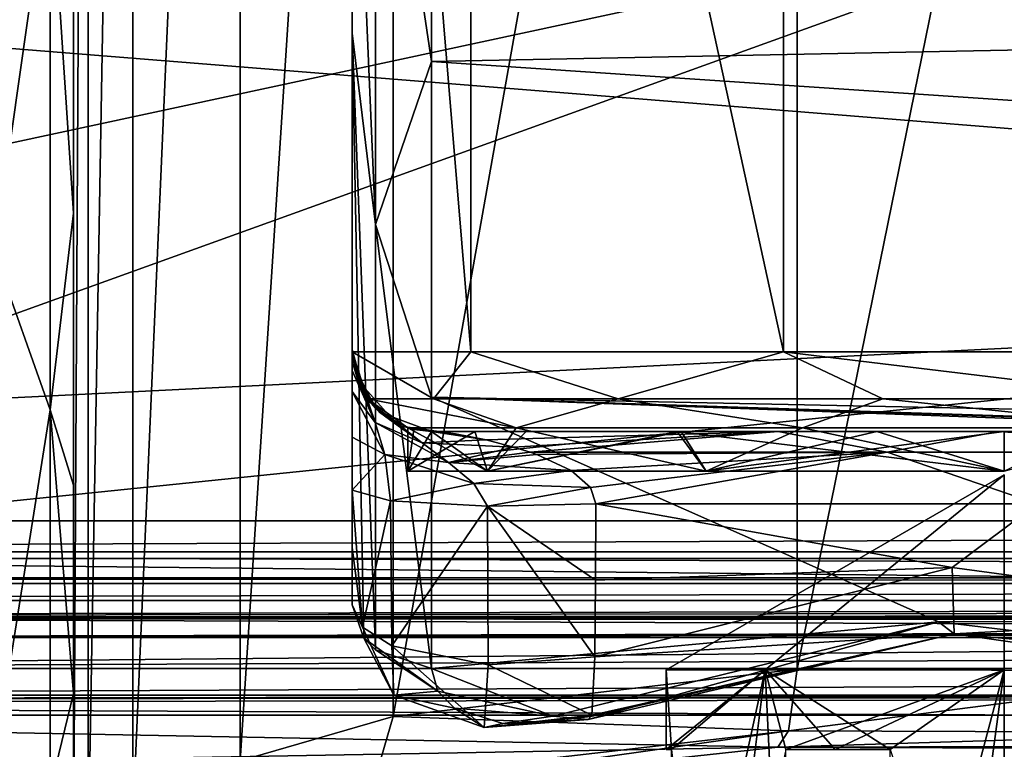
# Model space of a CAD drawing. Header units: millimetres. Extents: x -143 to 143, y -35 to 35.
# Tile 98 of 176: x -12 to 0, y -15 to -6. Entities that reach past the tile are written whole.
import ezdxf

# ---------------------------------------------------------------- set-up
doc = ezdxf.new("R2010")
doc.units = ezdxf.units.MM
doc.header["$LTSCALE"] = 65.185185
for name, color, linetype in [('121', 7, 'CONTINUOUS'), ('130', 7, 'CONTINUOUS'), ('132', 7, 'CONTINUOUS'), ('14', 7, 'CONTINUOUS'), ('15', 7, 'CONTINUOUS'), ('161', 7, 'CONTINUOUS'), ('162', 7, 'CONTINUOUS'), ('163', 7, 'CONTINUOUS'), ('189', 7, 'CONTINUOUS'), ('190', 7, 'CONTINUOUS'), ('191', 7, 'CONTINUOUS'), ('193', 7, 'CONTINUOUS'), ('25', 7, 'CONTINUOUS'), ('26', 7, 'CONTINUOUS'), ('27', 7, 'CONTINUOUS'), ('28', 7, 'CONTINUOUS'), ('283', 7, 'CONTINUOUS'), ('286', 7, 'CONTINUOUS'), ('332', 7, 'CONTINUOUS'), ('334', 7, 'CONTINUOUS'), ('4', 7, 'CONTINUOUS'), ('48', 7, 'CONTINUOUS'), ('49', 7, 'CONTINUOUS'), ('542', 7, 'CONTINUOUS'), ('543', 7, 'CONTINUOUS'), ('548', 7, 'CONTINUOUS'), ('55', 7, 'CONTINUOUS'), ('563', 7, 'CONTINUOUS'), ('656', 7, 'CONTINUOUS'), ('659', 7, 'CONTINUOUS'), ('660', 7, 'CONTINUOUS'), ('84', 7, 'CONTINUOUS'), ('96', 7, 'CONTINUOUS')]:
    doc.layers.add(name, color=color, linetype=linetype)

msp = doc.modelspace()

# ---------------------------------------------------------------- linework, layer by layer
at = {"layer": '121', "color": 7, "linetype": 'CONTINUOUS', "true_color": 0xe0f2ff}
for points in [[(46.857, -13.332, -17.052), (-22.965, -13.332, -17.052), (-22.965, -13.981, -16.813), (46.857, -13.332, -17.052)], [(46.857, -13.332, -17.052), (-22.965, -13.981, -16.813), (46.857, -13.678, -16.99), (46.857, -13.332, -17.052)], [(46.857, -13.678, -16.99), (-22.965, -13.981, -16.813), (46.857, -13.981, -16.813), (46.857, -13.678, -16.99)], [(-22.965, -13.981, -16.813), (-22.965, -14.319, -16.211), (46.857, -13.981, -16.813), (-22.965, -13.981, -16.813)], [(46.857, -13.981, -16.813), (-22.965, -14.319, -16.211), (11.946, -14.319, -16.211), (46.857, -13.981, -16.813)]]:
    msp.add_3dface(points, dxfattribs=at)
at = {"layer": '130', "color": 7, "linetype": 'CONTINUOUS', "true_color": 0xe0f2ff}
for points in [[(-7.684, -14.588, -8.823), (-2.604, -13.992, -11.407), (-2.712, -14.766, -11.755), (-7.684, -14.588, -8.823)], [(-2.604, -13.992, -11.407), (3.093, -14.019, -11.284), (-2.712, -14.766, -11.755), (-2.604, -13.992, -11.407)], [(3.093, -14.019, -11.284), (3.15, -14.789, -11.646), (-2.712, -14.766, -11.755), (3.093, -14.019, -11.284)], [(-9.607, -15.144, -6.678), (-7.684, -14.588, -8.823), (-7.911, -15.367, -9.109), (-9.607, -15.144, -6.678)], [(-7.684, -14.588, -8.823), (-2.712, -14.766, -11.755), (-7.911, -15.367, -9.109), (-7.684, -14.588, -8.823)], [(-7.911, -15.367, -9.109), (-2.712, -14.766, -11.755), (-8.374, -15.57, -9.769), (-7.911, -15.367, -9.109)], [(-8.374, -15.57, -9.769), (-2.712, -14.766, -11.755), (-2.846, -14.974, -12.571), (-8.374, -15.57, -9.769)], [(-2.712, -14.766, -11.755), (3.15, -14.789, -11.646), (-2.846, -14.974, -12.571), (-2.712, -14.766, -11.755)], [(3.15, -14.789, -11.646), (3.357, -14.999, -12.444), (-2.846, -14.974, -12.571), (3.15, -14.789, -11.646)]]:
    msp.add_3dface(points, dxfattribs=at)
at = {"layer": '132', "color": 7, "linetype": 'CONTINUOUS', "true_color": 0xe0f2ff}
for points in [[(-12.7, 0, 17.5), (-11.993, -3.829, 16.776), (-12.7, -8.75, 15.155), (-12.7, 0, 17.5)], [(-11.993, -3.829, 16.776), (-11.993, -10.728, 13.453), (-12.7, -8.75, 15.155), (-11.993, -3.829, 16.776)], [(-11.7, -4.274, 15.937), (-11.7, -8.257, 14.285), (-11.993, -3.829, 16.776), (-11.7, -4.274, 15.937)], [(-11.7, -8.257, 14.285), (-11.993, -10.728, 13.453), (-11.993, -3.829, 16.776), (-11.7, -8.257, 14.285)], [(-11.7, -8.257, 14.285), (-11.7, -11.676, 11.659), (-11.993, -10.728, 13.453), (-11.7, -8.257, 14.285)], [(-12.7, -8.75, 15.155), (-11.993, -10.728, 13.453), (-12.7, -15.155, 8.75), (-12.7, -8.75, 15.155)], [(-11.993, -10.728, 13.453), (-11.993, -15.503, 7.466), (-12.7, -15.155, 8.75), (-11.993, -10.728, 13.453)], [(-11.7, -11.676, 11.659), (-11.7, -14.297, 8.237), (-11.993, -10.728, 13.453), (-11.7, -11.676, 11.659)], [(-11.7, -14.297, 8.237), (-11.993, -15.503, 7.466), (-11.993, -10.728, 13.453), (-11.7, -14.297, 8.237)], [(-11.7, -14.297, 8.237), (-11.7, -16.5), (-11.993, -15.503, 7.466), (-11.7, -14.297, 8.237)]]:
    msp.add_3dface(points, dxfattribs=at)
at = {"layer": '14', "color": 7, "linetype": 'CONTINUOUS', "true_color": 0xe0f2ff}
for points in [[(-22.965, -13.332, -17.052), (46.857, -13.332, -17.052), (-22.965, 13.332, -17.052), (-22.965, -13.332, -17.052)], [(-22.965, 13.332, -17.052), (46.857, -13.332, -17.052), (46.857, 13.332, -17.052), (-22.965, 13.332, -17.052)]]:
    msp.add_3dface(points, dxfattribs=at)
at = {"layer": '15', "color": 7, "linetype": 'CONTINUOUS', "true_color": 0xe0f2ff}
for points in [[(-20.965, 12.6, -20.5), (48.857, 12.6, -20.5), (-20.965, -12.6, -20.5), (-20.965, 12.6, -20.5)], [(-20.965, -12.6, -20.5), (48.857, 12.6, -20.5), (48.857, -12.6, -20.5), (-20.965, -12.6, -20.5)]]:
    msp.add_3dface(points, dxfattribs=at)
at = {"layer": '161', "color": 7, "linetype": 'CONTINUOUS', "true_color": 0xe0f2ff}
for points in [[(-0.656, -12.714, 9.628), (-5.148, -13.835, 8.278), (-0.631, -13.549, 10.245), (-0.656, -12.714, 9.628)], [(3.744, -13.31, 8.951), (-0.656, -12.714, 9.628), (-0.631, -13.549, 10.245), (3.744, -13.31, 8.951)], [(3.744, -13.31, 8.951), (-0.631, -13.549, 10.245), (4.104, -14.222, 9.476), (3.744, -13.31, 8.951)], [(-5.231, -14.626, 8.946), (-5.674, -14.581, 9.677), (-0.829, -13.398, 11.258), (-5.231, -14.626, 8.946)], [(-0.631, -13.549, 10.245), (-5.231, -14.626, 8.946), (-0.829, -13.398, 11.258), (-0.631, -13.549, 10.245)], [(3.926, -13.963, 10.549), (-0.631, -13.549, 10.245), (-0.829, -13.398, 11.258), (3.926, -13.963, 10.549)], [(-5.231, -14.626, 8.946), (-0.631, -13.549, 10.245), (-5.196, -14.585, 8.857), (-5.231, -14.626, 8.946)], [(-5.196, -14.585, 8.857), (-0.631, -13.549, 10.245), (-5.185, -14.569, 8.83), (-5.196, -14.585, 8.857)], [(-0.631, -13.549, 10.245), (-5.148, -13.835, 8.278), (-5.185, -14.569, 8.83), (-0.631, -13.549, 10.245)], [(4.104, -14.222, 9.476), (-0.631, -13.549, 10.245), (3.926, -13.963, 10.549), (4.104, -14.222, 9.476)]]:
    msp.add_3dface(points, dxfattribs=at)
at = {"layer": '162', "color": 7, "linetype": 'CONTINUOUS', "true_color": 0xe0f2ff}
for points in [[(-8.068, -13.465, 9.233), (-8.2, -13.184, 9.921), (-7.674, -14.317, 9.22), (-8.068, -13.465, 9.233)], [(-8.2, -13.184, 9.921), (-8.053, -13.601, 10.234), (-7.674, -14.317, 9.22), (-8.2, -13.184, 9.921)], [(-7.698, -13.697, 8.641), (-8.068, -13.465, 9.233), (-7.674, -14.317, 9.22), (-7.698, -13.697, 8.641)], [(-8.053, -13.601, 10.234), (-7.907, -13.749, 10.346), (-7.12, -14.268, 10.133), (-8.053, -13.601, 10.234)], [(-7.674, -14.317, 9.22), (-8.053, -13.601, 10.234), (-7.12, -14.268, 10.133), (-7.674, -14.317, 9.22)], [(-6.488, -13.935, 8.008), (-7.698, -13.697, 8.641), (-6.539, -14.725, 8.58), (-6.488, -13.935, 8.008)], [(-7.698, -13.697, 8.641), (-7.674, -14.317, 9.22), (-6.539, -14.725, 8.58), (-7.698, -13.697, 8.641)], [(-7.907, -13.749, 10.346), (-7.2, -13.983, 10.522), (-7.12, -14.268, 10.133), (-7.907, -13.749, 10.346)], [(-5.148, -13.835, 8.278), (-6.488, -13.935, 8.008), (-5.185, -14.569, 8.83), (-5.148, -13.835, 8.278)], [(-5.185, -14.569, 8.83), (-6.488, -13.935, 8.008), (-6.539, -14.725, 8.58), (-5.185, -14.569, 8.83)], [(-6.91, -14.483, 9.823), (-7.674, -14.317, 9.22), (-7.12, -14.268, 10.133), (-6.91, -14.483, 9.823)], [(-6.539, -14.725, 8.58), (-7.674, -14.317, 9.22), (-6.91, -14.483, 9.823), (-6.539, -14.725, 8.58)], [(-6.305, -14.676, 9.533), (-6.539, -14.725, 8.58), (-6.91, -14.483, 9.823), (-6.305, -14.676, 9.533)], [(-5.196, -14.585, 8.857), (-5.185, -14.569, 8.83), (-6.539, -14.725, 8.58), (-5.196, -14.585, 8.857)], [(-5.231, -14.626, 8.946), (-5.196, -14.585, 8.857), (-6.539, -14.725, 8.58), (-5.231, -14.626, 8.946)], [(-5.674, -14.581, 9.677), (-5.231, -14.626, 8.946), (-6.305, -14.676, 9.533), (-5.674, -14.581, 9.677)], [(-5.231, -14.626, 8.946), (-6.539, -14.725, 8.58), (-6.305, -14.676, 9.533), (-5.231, -14.626, 8.946)]]:
    msp.add_3dface(points, dxfattribs=at)
at = {"layer": '163', "color": 7, "linetype": 'CONTINUOUS', "true_color": 0xe0f2ff}
for points in [[(-8.2, -5.991, 15.374), (-8.2, -1.547, 16.427), (-7.907, -8.397, 15.019), (-8.2, -5.991, 15.374)], [(-8.2, -1.547, 16.427), (-7.907, -1.613, 17.131), (-7.907, -8.397, 15.019), (-8.2, -1.547, 16.427)], [(-7.907, -8.397, 15.019), (-7.907, -1.613, 17.131), (-7.2, -6.347, 16.308), (-7.907, -8.397, 15.019)], [(-7.2, -6.347, 16.308), (-7.907, -1.613, 17.131), (-7.2, -1.64, 17.423), (-7.2, -6.347, 16.308)], [(-8.2, -13.184, 9.921), (-8.2, -5.991, 15.374), (-8.053, -13.601, 10.234), (-8.2, -13.184, 9.921)], [(-8.2, -5.991, 15.374), (-7.907, -13.749, 10.346), (-8.053, -13.601, 10.234), (-8.2, -5.991, 15.374)], [(-7.907, -13.749, 10.346), (-8.2, -5.991, 15.374), (-7.907, -8.397, 15.019), (-7.907, -13.749, 10.346)], [(-7.2, -10.569, 13.948), (-7.907, -8.397, 15.019), (-7.2, -6.347, 16.308), (-7.2, -10.569, 13.948)], [(-7.2, -13.983, 10.522), (-7.907, -13.749, 10.346), (-7.907, -8.397, 15.019), (-7.2, -13.983, 10.522)], [(-7.2, -13.983, 10.522), (-7.907, -8.397, 15.019), (-7.2, -10.569, 13.948), (-7.2, -13.983, 10.522)]]:
    msp.add_3dface(points, dxfattribs=at)
at = {"layer": '189', "color": 7, "linetype": 'CONTINUOUS', "true_color": 0xe0f2ff}
for points in [[(-2.843, -11, 8.099), (-7.2, -11, 4.673), (-6.512, -11.108, 6.262), (-2.843, -11, 8.099)], [(-6.512, -11.108, 6.262), (-7.2, -11, 4.673), (-6.901, -11.031, 5.509), (-6.512, -11.108, 6.262)], [(-6.169, -11.198, 6.799), (-2.843, -11, 8.099), (-6.512, -11.108, 6.262), (-6.169, -11.198, 6.799)], [(-5.96, -11.264, 7.088), (-2.843, -11, 8.099), (-6.169, -11.198, 6.799), (-5.96, -11.264, 7.088)], [(-1.472, -11.263, 9.141), (-2.843, -11, 8.099), (-5.96, -11.264, 7.088), (-1.472, -11.263, 9.141)], [(-0.067, -11, 8.583), (-2.843, -11, 8.099), (-1.472, -11.263, 9.141), (-0.067, -11, 8.583)], [(3.445, -11.263, 8.595), (-0.067, -11, 8.583), (-1.472, -11.263, 9.141), (3.445, -11.263, 8.595)], [(2.716, -11, 8.143), (-0.067, -11, 8.583), (3.445, -11.263, 8.595), (2.716, -11, 8.143)], [(-1.472, -11.263, 9.141), (-5.96, -11.264, 7.088), (-5.878, -11.293, 7.196), (-1.472, -11.263, 9.141)], [(-5.445, -11.492, 7.717), (-1.472, -11.263, 9.141), (-5.878, -11.293, 7.196), (-5.445, -11.492, 7.717)], [(-5.204, -11.705, 7.994), (-1.472, -11.263, 9.141), (-5.445, -11.492, 7.717), (-5.204, -11.705, 7.994)], [(-5.133, -11.913, 8.089), (-1.472, -11.263, 9.141), (-5.204, -11.705, 7.994), (-5.133, -11.913, 8.089)], [(-5.133, -11.913, 8.089), (0.413, -11.913, 9.571), (-1.472, -11.263, 9.141), (-5.133, -11.913, 8.089)], [(0.413, -11.913, 9.571), (3.445, -11.263, 8.595), (-1.472, -11.263, 9.141), (0.413, -11.913, 9.571)]]:
    msp.add_3dface(points, dxfattribs=at)
at = {"layer": '190', "color": 7, "linetype": 'CONTINUOUS', "true_color": 0xe0f2ff}
for points in [[(-8.2, -10), (-8.2, -10, 4.673), (-8.189, -10.147, 4.673), (-8.2, -10)], [(-8.2, -10), (-8.189, -10.147, 4.673), (-8.006, -10.592), (-8.2, -10)], [(-8.189, -10.147, 4.673), (-7.907, -10.707, 4.673), (-8.006, -10.592), (-8.189, -10.147, 4.673)], [(-7.907, -10.707, 4.673), (-7.853, -10.758, 4.673), (-8.006, -10.592), (-7.907, -10.707, 4.673)], [(-8.006, -10.592), (-7.853, -10.758, 4.673), (-7.5, -10.954), (-8.006, -10.592)], [(-7.853, -10.758, 4.673), (-7.2, -11, 4.673), (-7.5, -10.954), (-7.853, -10.758, 4.673)], [(-7.5, -10.954), (-7.2, -11, 4.673), (-7.423, -10.975, 1.069), (-7.5, -10.954)], [(-7.2, -11, 4.673), (-7.2, -11, 2.1), (-7.423, -10.975, 1.069), (-7.2, -11, 4.673)]]:
    msp.add_3dface(points, dxfattribs=at)
at = {"layer": '191', "color": 7, "linetype": 'CONTINUOUS', "true_color": 0xe0f2ff}
for points in [[(-6.708, -10, -4.716), (-8.2, -10), (-7.175, -10.592, -3.551), (-6.708, -10, -4.716)], [(-8.2, -10), (-8.006, -10.592), (-7.175, -10.592, -3.551), (-8.2, -10)], [(-6.708, -10, -4.716), (-7.175, -10.592, -3.551), (-4.856, -10.592, -6.366), (-6.708, -10, -4.716)], [(-2.775, -10, -7.716), (-6.708, -10, -4.716), (-4.856, -10.592, -6.366), (-2.775, -10, -7.716)], [(-2.775, -10, -7.716), (-4.856, -10.592, -6.366), (-1.528, -10.592, -7.859), (-2.775, -10, -7.716)], [(2.168, -10, -7.908), (-2.775, -10, -7.716), (2.117, -10.592, -7.721), (2.168, -10, -7.908)], [(-2.775, -10, -7.716), (-1.528, -10.592, -7.859), (2.117, -10.592, -7.721), (-2.775, -10, -7.716)], [(-8.006, -10.592), (-7.5, -10.954), (-6.135, -10.954, -4.314), (-8.006, -10.592)], [(-7.175, -10.592, -3.551), (-8.006, -10.592), (-6.135, -10.954, -4.314), (-7.175, -10.592, -3.551)], [(-4.856, -10.592, -6.366), (-7.175, -10.592, -3.551), (-6.135, -10.954, -4.314), (-4.856, -10.592, -6.366)], [(-2.538, -10.954, -7.057), (-4.856, -10.592, -6.366), (-6.135, -10.954, -4.314), (-2.538, -10.954, -7.057)], [(-1.528, -10.592, -7.859), (-4.856, -10.592, -6.366), (-2.538, -10.954, -7.057), (-1.528, -10.592, -7.859)], [(1.983, -10.954, -7.233), (-1.528, -10.592, -7.859), (-2.538, -10.954, -7.057), (1.983, -10.954, -7.233)], [(2.117, -10.592, -7.721), (-1.528, -10.592, -7.859), (1.983, -10.954, -7.233), (2.117, -10.592, -7.721)]]:
    msp.add_3dface(points, dxfattribs=at)
at = {"layer": '193', "color": 7, "linetype": 'CONTINUOUS', "true_color": 0xe0f2ff}
for points in [[(-8.2, -9.974, 5.702), (-8.2, -9.971, 6.668), (-8.128, -10.358, 5.735), (-8.2, -9.974, 5.702)], [(-8.2, -9.971, 6.668), (-8.2, -10.036, 7.449), (-8.03, -10.587, 6.691), (-8.2, -9.971, 6.668)], [(-8.2, -9.971, 6.668), (-8.03, -10.587, 6.691), (-8.128, -10.358, 5.735), (-8.2, -9.971, 6.668)], [(-8.2, -10, 4.673), (-8.2, -9.974, 5.702), (-8.189, -10.147, 4.673), (-8.2, -10, 4.673)], [(-8.189, -10.147, 4.673), (-8.2, -9.974, 5.702), (-8.128, -10.358, 5.735), (-8.189, -10.147, 4.673)], [(-8.2, -10.036, 7.449), (-8.2, -10.235, 8.326), (-7.908, -10.89, 7.516), (-8.2, -10.036, 7.449)], [(-8.2, -10.036, 7.449), (-7.908, -10.89, 7.516), (-8.03, -10.587, 6.691), (-8.2, -10.036, 7.449)], [(-7.907, -10.707, 4.673), (-8.189, -10.147, 4.673), (-8.128, -10.358, 5.735), (-7.907, -10.707, 4.673)], [(-8.2, -10.235, 8.326), (-8.2, -10.499, 8.919), (-7.908, -10.89, 7.516), (-8.2, -10.235, 8.326)], [(-7.853, -10.758, 4.673), (-7.907, -10.707, 4.673), (-8.128, -10.358, 5.735), (-7.853, -10.758, 4.673)], [(-7.619, -10.931, 5.632), (-7.853, -10.758, 4.673), (-8.128, -10.358, 5.735), (-7.619, -10.931, 5.632)], [(-8.03, -10.587, 6.691), (-7.619, -10.931, 5.632), (-8.128, -10.358, 5.735), (-8.03, -10.587, 6.691)], [(-8.2, -10.499, 8.919), (-8.2, -11.075, 9.542), (-7.789, -11.293, 8.172), (-8.2, -10.499, 8.919)], [(-8.2, -10.499, 8.919), (-7.789, -11.293, 8.172), (-7.908, -10.89, 7.516), (-8.2, -10.499, 8.919)], [(-7.32, -11.143, 6.46), (-7.619, -10.931, 5.632), (-8.03, -10.587, 6.691), (-7.32, -11.143, 6.46)], [(-7.908, -10.89, 7.516), (-7.32, -11.143, 6.46), (-8.03, -10.587, 6.691), (-7.908, -10.89, 7.516)], [(-7.2, -11, 4.673), (-7.853, -10.758, 4.673), (-7.619, -10.931, 5.632), (-7.2, -11, 4.673)], [(-6.986, -11.391, 7.126), (-7.32, -11.143, 6.46), (-7.908, -10.89, 7.516), (-6.986, -11.391, 7.126)], [(-7.789, -11.293, 8.172), (-6.986, -11.391, 7.126), (-7.908, -10.89, 7.516), (-7.789, -11.293, 8.172)], [(-6.901, -11.031, 5.509), (-7.2, -11, 4.673), (-7.619, -10.931, 5.632), (-6.901, -11.031, 5.509)], [(-6.512, -11.108, 6.262), (-6.901, -11.031, 5.509), (-7.619, -10.931, 5.632), (-6.512, -11.108, 6.262)], [(-7.32, -11.143, 6.46), (-6.512, -11.108, 6.262), (-7.619, -10.931, 5.632), (-7.32, -11.143, 6.46)], [(-8.2, -11.075, 9.542), (-8.2, -11.739, 9.771), (-7.789, -11.293, 8.172), (-8.2, -11.075, 9.542)], [(-6.169, -11.198, 6.799), (-6.512, -11.108, 6.262), (-7.32, -11.143, 6.46), (-6.169, -11.198, 6.799)], [(-6.986, -11.391, 7.126), (-6.169, -11.198, 6.799), (-7.32, -11.143, 6.46), (-6.986, -11.391, 7.126)], [(-5.96, -11.264, 7.088), (-6.169, -11.198, 6.799), (-6.986, -11.391, 7.126), (-5.96, -11.264, 7.088)], [(-8.2, -11.739, 9.771), (-7.716, -11.873, 8.474), (-7.789, -11.293, 8.172), (-8.2, -11.739, 9.771)], [(-7.716, -11.873, 8.474), (-6.667, -11.655, 7.605), (-7.789, -11.293, 8.172), (-7.716, -11.873, 8.474)], [(-6.667, -11.655, 7.605), (-6.986, -11.391, 7.126), (-7.789, -11.293, 8.172), (-6.667, -11.655, 7.605)], [(-5.878, -11.293, 7.196), (-5.96, -11.264, 7.088), (-6.986, -11.391, 7.126), (-5.878, -11.293, 7.196)], [(-5.445, -11.492, 7.717), (-5.878, -11.293, 7.196), (-6.986, -11.391, 7.126), (-5.445, -11.492, 7.717)], [(-6.667, -11.655, 7.605), (-5.445, -11.492, 7.717), (-6.986, -11.391, 7.126), (-6.667, -11.655, 7.605)], [(-5.204, -11.705, 7.994), (-5.445, -11.492, 7.717), (-6.667, -11.655, 7.605), (-5.204, -11.705, 7.994)], [(-7.716, -11.873, 8.474), (-6.495, -11.942, 7.804), (-6.667, -11.655, 7.605), (-7.716, -11.873, 8.474)], [(-6.495, -11.942, 7.804), (-5.204, -11.705, 7.994), (-6.667, -11.655, 7.605), (-6.495, -11.942, 7.804)], [(-6.495, -11.942, 7.804), (-5.133, -11.913, 8.089), (-5.204, -11.705, 7.994), (-6.495, -11.942, 7.804)]]:
    msp.add_3dface(points, dxfattribs=at)
at = {"layer": '25', "color": 7, "linetype": 'CONTINUOUS', "true_color": 0xe0f2ff}
for points in [[(-11.7, 16.5), (-11.519, 16.349, -2.049), (-11.7, -16.5), (-11.7, 16.5)], [(-11.7, -16.5), (-11.519, 16.349, -2.049), (-11.519, -16.349, -2.048), (-11.7, -16.5)], [(-11.519, 16.349, -2.049), (-10.955, 15.886, -4.108), (-11.519, -16.349, -2.048), (-11.519, 16.349, -2.049)], [(-11.519, -16.349, -2.048), (-10.955, 15.886, -4.108), (-10.955, -15.886, -4.108), (-11.519, -16.349, -2.048)], [(-10.955, -15.886, -4.108), (-10.955, 15.886, -4.108), (-9.607, 15.144, -6.678), (-10.955, -15.886, -4.108)], [(-9.607, -15.144, -6.678), (-10.955, -15.886, -4.108), (-9.607, 15.144, -6.678), (-9.607, -15.144, -6.678)], [(-7.684, 14.588, -8.823), (-9.607, -15.144, -6.678), (-9.607, 15.144, -6.678), (-7.684, 14.588, -8.823)], [(-7.684, -14.588, -8.823), (-9.607, -15.144, -6.678), (-7.684, 14.588, -8.823), (-7.684, -14.588, -8.823)], [(-2.606, 13.992, -11.406), (-7.684, -14.588, -8.823), (-7.684, 14.588, -8.823), (-2.606, 13.992, -11.406)], [(-2.604, -13.992, -11.407), (-7.684, -14.588, -8.823), (-2.606, 13.992, -11.406), (-2.604, -13.992, -11.407)], [(3.093, 14.019, -11.284), (-2.604, -13.992, -11.407), (-2.606, 13.992, -11.406), (3.093, 14.019, -11.284)], [(3.093, 14.019, -11.284), (3.093, -14.019, -11.284), (-2.604, -13.992, -11.407), (3.093, 14.019, -11.284)]]:
    msp.add_3dface(points, dxfattribs=at)
at = {"layer": '26', "color": 7, "linetype": 'CONTINUOUS', "true_color": 0xe0f2ff}
for points in [[(-11.7, 16.5), (-11.7, -16.5), (-11.7, 14.297, 8.237), (-11.7, 16.5)], [(-11.7, 14.297, 8.237), (-11.7, -16.5), (-11.7, 11.676, 11.659), (-11.7, 14.297, 8.237)], [(-11.7, 11.676, 11.659), (-11.7, -16.5), (-11.7, 8.257, 14.285), (-11.7, 11.676, 11.659)], [(-11.7, 8.257, 14.285), (-11.7, -16.5), (-11.7, 4.274, 15.937), (-11.7, 8.257, 14.285)], [(-11.7, 4.274, 15.937), (-11.7, -16.5), (-11.7, 0, 16.5), (-11.7, 4.274, 15.937)], [(-11.7, 0, 16.5), (-11.7, -16.5), (-11.7, -4.274, 15.937), (-11.7, 0, 16.5)], [(-11.7, -4.274, 15.937), (-11.7, -16.5), (-11.7, -8.257, 14.285), (-11.7, -4.274, 15.937)], [(-11.7, -8.257, 14.285), (-11.7, -16.5), (-11.7, -11.676, 11.659), (-11.7, -8.257, 14.285)], [(-11.7, -11.676, 11.659), (-11.7, -16.5), (-11.7, -14.297, 8.237), (-11.7, -11.676, 11.659)]]:
    msp.add_3dface(points, dxfattribs=at)
at = {"layer": '27', "color": 7, "linetype": 'CONTINUOUS', "true_color": 0xe0f2ff}
for points in [[(-8.2, -9.974, 5.702), (-8.2, -10, 4.673), (-8.2, 8.023), (-8.2, -9.974, 5.702)], [(-8.2, 8.023), (-8.2, -10, 4.673), (-8.2, -10), (-8.2, 8.023)], [(-8.2, -9.971, 6.668), (-8.2, -9.974, 5.702), (-8.2, 8.023), (-8.2, -9.971, 6.668)], [(-8.2, -5.991, 15.374), (-8.2, -9.971, 6.668), (-8.2, 8.023), (-8.2, -5.991, 15.374)], [(-8.2, -1.547, 16.427), (-8.2, -5.991, 15.374), (-8.2, 8.023), (-8.2, -1.547, 16.427)], [(-8.2, -10.036, 7.449), (-8.2, -9.971, 6.668), (-8.2, -5.991, 15.374), (-8.2, -10.036, 7.449)], [(-8.2, -10.235, 8.326), (-8.2, -10.036, 7.449), (-8.2, -5.991, 15.374), (-8.2, -10.235, 8.326)], [(-8.2, -10.499, 8.919), (-8.2, -10.235, 8.326), (-8.2, -5.991, 15.374), (-8.2, -10.499, 8.919)], [(-8.2, -11.075, 9.542), (-8.2, -10.499, 8.919), (-8.2, -5.991, 15.374), (-8.2, -11.075, 9.542)], [(-8.2, -11.739, 9.771), (-8.2, -11.075, 9.542), (-8.2, -5.991, 15.374), (-8.2, -11.739, 9.771)], [(-8.2, -12.46, 9.846), (-8.2, -11.739, 9.771), (-8.2, -5.991, 15.374), (-8.2, -12.46, 9.846)], [(-8.2, -13.184, 9.921), (-8.2, -12.46, 9.846), (-8.2, -5.991, 15.374), (-8.2, -13.184, 9.921)]]:
    msp.add_3dface(points, dxfattribs=at)
at = {"layer": '28', "color": 7, "linetype": 'CONTINUOUS', "true_color": 0xe0f2ff}
for points in [[(-8.2, 8.023), (-8.2, -10), (-6.708, -10, -4.716), (-8.2, 8.023)], [(-6.708, 8.023, -4.716), (-8.2, 8.023), (-6.708, -10, -4.716), (-6.708, 8.023, -4.716)], [(-2.775, 8.023, -7.716), (-6.708, 8.023, -4.716), (-2.775, -10, -7.716), (-2.775, 8.023, -7.716)], [(-2.775, -10, -7.716), (-6.708, 8.023, -4.716), (-6.708, -10, -4.716), (-2.775, -10, -7.716)], [(2.168, 8.023, -7.908), (-2.775, 8.023, -7.716), (2.168, -10, -7.908), (2.168, 8.023, -7.908)], [(2.168, -10, -7.908), (-2.775, 8.023, -7.716), (-2.775, -10, -7.716), (2.168, -10, -7.908)]]:
    msp.add_3dface(points, dxfattribs=at)
at = {"layer": '283', "color": 7, "linetype": 'CONTINUOUS', "true_color": 0xe0f2ff}
for points in [[(-7.5, -10.954), (-7.423, -10.975, 1.069), (-7.5, -11.5), (-7.5, -10.954)], [(-7.423, -10.975, 1.069), (-7.2, -11, 2.1), (-7.5, -11.5), (-7.423, -10.975, 1.069)], [(-7.5, -11.5), (-7.2, -11, 2.1), (-6.495, -11.5, 3.75), (-7.5, -11.5)], [(-7.2, -11, 2.1), (-6.011, -11, 4.485), (-6.495, -11.5, 3.75), (-7.2, -11, 2.1)], [(-6.011, -11, 4.485), (-4.064, -11, 6.304), (-6.495, -11.5, 3.75), (-6.011, -11, 4.485)], [(-6.495, -11.5, 3.75), (-4.064, -11, 6.304), (-3.75, -11.5, 6.495), (-6.495, -11.5, 3.75)], [(-4.064, -11, 6.304), (-1.602, -11, 7.327), (-3.75, -11.5, 6.495), (-4.064, -11, 6.304)], [(-1.602, -11, 7.327), (0, -11.5, 7.5), (-3.75, -11.5, 6.495), (-1.602, -11, 7.327)], [(-1.602, -11, 7.327), (1.061, -11, 7.425), (0, -11.5, 7.5), (-1.602, -11, 7.327)]]:
    msp.add_3dface(points, dxfattribs=at)
at = {"layer": '286', "color": 7, "linetype": 'CONTINUOUS', "true_color": 0xe0f2ff}
for points in [[(-6.135, -10.954, -4.314), (-7.5, -10.954), (-6.495, -11.5, -3.75), (-6.135, -10.954, -4.314)], [(-7.5, -10.954), (-7.5, -11.5), (-6.495, -11.5, -3.75), (-7.5, -10.954)], [(-3.75, -11.5, -6.495), (-6.135, -10.954, -4.314), (-6.495, -11.5, -3.75), (-3.75, -11.5, -6.495)], [(-2.538, -10.954, -7.057), (-6.135, -10.954, -4.314), (-3.75, -11.5, -6.495), (-2.538, -10.954, -7.057)], [(0, -11.5, -7.5), (-2.538, -10.954, -7.057), (-3.75, -11.5, -6.495), (0, -11.5, -7.5)], [(1.983, -10.954, -7.233), (-2.538, -10.954, -7.057), (0, -11.5, -7.5), (1.983, -10.954, -7.233)]]:
    msp.add_3dface(points, dxfattribs=at)
at = {"layer": '332', "color": 7, "linetype": 'CONTINUOUS', "true_color": 0xe0f2ff}
for points in [[(48.087, 5.653, -31.5), (48.087, -5.653, -31.5), (-52.637, -16.005, -31.5), (48.087, 5.653, -31.5)], [(48.087, 5.653, -31.5), (-52.637, -16.005, -31.5), (-48.087, -5.653, -31.5), (48.087, 5.653, -31.5)], [(48.087, -5.653, -31.5), (52.637, -16.005, -31.5), (-52.637, -16.005, -31.5), (48.087, -5.653, -31.5)]]:
    msp.add_3dface(points, dxfattribs=at)
at = {"layer": '334', "color": 7, "linetype": 'CONTINUOUS', "true_color": 0xe0f2ff}
for points in [[(-92.5, -5.339, 19.793), (-92.5, -14.569, 14.422), (92.5, -5.339, 19.793), (-92.5, -5.339, 19.793)], [(-92.5, -14.569, 14.422), (92.5, -14.569, 14.422), (92.5, -5.339, 19.793), (-92.5, -14.569, 14.422)], [(-92.5, -14.569, 14.422), (-92.5, -19.846, 5.138), (92.5, -14.569, 14.422), (-92.5, -14.569, 14.422)], [(92.5, -14.569, 14.422), (-92.5, -19.846, 5.138), (-2.756, -18.501, 8.83), (92.5, -14.569, 14.422)], [(92.5, -14.569, 14.422), (-2.756, -18.501, 8.83), (2.756, -18.501, 8.83), (92.5, -14.569, 14.422)]]:
    msp.add_3dface(points, dxfattribs=at)
at = {"layer": '4', "color": 7, "linetype": 'CONTINUOUS', "true_color": 0xe0f2ff}
for points in [[(61.5, 12.127, -28.5), (-71.75, 12.127, -28.5), (61.5, -12.127, -28.5), (61.5, 12.127, -28.5)], [(61.5, -12.127, -28.5), (-71.75, 12.127, -28.5), (-40.004, 1.814, -28.5), (61.5, -12.127, -28.5)], [(-38.55, 0.7, -28.5), (61.5, -12.127, -28.5), (-40.004, 1.814, -28.5), (-38.55, 0.7, -28.5)], [(-37.436, -0.754, -28.5), (61.5, -12.127, -28.5), (-38.55, 0.7, -28.5), (-37.436, -0.754, -28.5)], [(-36.5, -4.25, -28.5), (61.5, -12.127, -28.5), (-37.436, -0.754, -28.5), (-36.5, -4.25, -28.5)], [(-36.5, -12.127, -28.5), (61.5, -12.127, -28.5), (-36.5, -4.25, -28.5), (-36.5, -12.127, -28.5)]]:
    msp.add_3dface(points, dxfattribs=at)
at = {"layer": '48', "color": 7, "linetype": 'CONTINUOUS', "true_color": 0xe0f2ff}
for points in [[(-7.2, -11, 4.673), (-2.843, -11, 8.099), (-6.011, -11, 4.485), (-7.2, -11, 4.673)], [(-7.2, -11, 2.1), (-7.2, -11, 4.673), (-6.011, -11, 4.485), (-7.2, -11, 2.1)], [(-6.011, -11, 4.485), (-2.843, -11, 8.099), (-4.064, -11, 6.304), (-6.011, -11, 4.485)], [(-4.064, -11, 6.304), (-2.843, -11, 8.099), (-1.602, -11, 7.327), (-4.064, -11, 6.304)], [(-2.843, -11, 8.099), (-0.067, -11, 8.583), (-1.602, -11, 7.327), (-2.843, -11, 8.099)], [(-1.602, -11, 7.327), (-0.067, -11, 8.583), (1.061, -11, 7.425), (-1.602, -11, 7.327)], [(-0.067, -11, 8.583), (2.716, -11, 8.143), (1.061, -11, 7.425), (-0.067, -11, 8.583)]]:
    msp.add_3dface(points, dxfattribs=at)
at = {"layer": '49', "color": 7, "linetype": 'CONTINUOUS', "true_color": 0xe0f2ff}
for points in [[(-5.14, -12.874, 8.184), (-0.656, -12.714, 9.628), (-5.133, -11.913, 8.089), (-5.14, -12.874, 8.184)], [(-5.133, -11.913, 8.089), (-0.656, -12.714, 9.628), (0.413, -11.913, 9.571), (-5.133, -11.913, 8.089)], [(-0.656, -12.714, 9.628), (3.744, -13.31, 8.951), (0.413, -11.913, 9.571), (-0.656, -12.714, 9.628)], [(-5.148, -13.835, 8.278), (-0.656, -12.714, 9.628), (-5.14, -12.874, 8.184), (-5.148, -13.835, 8.278)]]:
    msp.add_3dface(points, dxfattribs=at)
at = {"layer": '542', "color": 7, "linetype": 'CONTINUOUS', "true_color": 0xe0f2ff}
for points in [[(-6.657, -11, 2.163), (-4.114, -11, 5.663), (-6.657, -11, -2.163), (-6.657, -11, 2.163)], [(-6.657, -11, -2.163), (-4.114, -11, 5.663), (-4.114, -11, -5.663), (-6.657, -11, -2.163)], [(-4.114, -11, 5.663), (0, -11, 7), (-4.114, -11, -5.663), (-4.114, -11, 5.663)], [(-4.114, -11, -5.663), (0, -11, 7), (0, -11, -7), (-4.114, -11, -5.663)]]:
    msp.add_3dface(points, dxfattribs=at)
at = {"layer": '543', "color": 7, "linetype": 'CONTINUOUS', "true_color": 0xe0f2ff}
for points in [[(-4.25, -14), (-3.005, -14, 3.005), (-4.25, -15), (-4.25, -14)], [(-4.25, -15), (-3.005, -14, 3.005), (-4.182, -15, 0.756), (-4.25, -15)], [(-3.005, -14, -3.005), (-4.25, -14), (-4.182, -15, -0.756), (-3.005, -14, -3.005)], [(-4.182, -15, -0.756), (-4.25, -14), (-4.25, -15), (-4.182, -15, -0.756)], [(-4.182, -15, 0.756), (-3.005, -14, 3.005), (-4.182, -19.4, 0.756), (-4.182, -15, 0.756)], [(-4.182, -19.4, 0.756), (-3.005, -14, 3.005), (-3.681, -19.4, 2.125), (-4.182, -19.4, 0.756)], [(-3.681, -19.4, -2.125), (-3.005, -14, -3.005), (-4.182, -15, -0.756), (-3.681, -19.4, -2.125)], [(-3.681, -19.4, 2.125), (-3.005, -14, 3.005), (-2.746, -15, 3.244), (-3.681, -19.4, 2.125)], [(-2.746, -19.4, -3.244), (-3.005, -14, -3.005), (-3.681, -19.4, -2.125), (-2.746, -19.4, -3.244)], [(-3.005, -14, 3.005), (0, -14, 4.25), (-2.746, -15, 3.244), (-3.005, -14, 3.005)], [(0, -14, -4.25), (-3.005, -14, -3.005), (-1.436, -15, -4), (0, -14, -4.25)], [(-1.436, -15, -4), (-3.005, -14, -3.005), (-2.125, -15, -3.681), (-1.436, -15, -4)], [(-2.125, -15, -3.681), (-3.005, -14, -3.005), (-2.746, -15, -3.244), (-2.125, -15, -3.681)], [(-2.746, -15, -3.244), (-3.005, -14, -3.005), (-2.746, -19.4, -3.244), (-2.746, -15, -3.244)], [(-2.746, -15, 3.244), (0, -14, 4.25), (-2.125, -15, 3.681), (-2.746, -15, 3.244)], [(0, -14, 4.25), (-1.436, -15, 4), (-2.125, -15, 3.681), (0, -14, 4.25)], [(-1.436, -19.4, 4), (-1.436, -15, 4), (0, -14, 4.25), (-1.436, -19.4, 4)], [(-0.729, -19.4, 4.187), (-1.436, -19.4, 4), (0, -14, 4.25), (-0.729, -19.4, 4.187)], [(0, -19.4, -4.25), (0, -14, -4.25), (-1.436, -15, -4), (0, -19.4, -4.25)], [(0, -19.4, 4.25), (-0.729, -19.4, 4.187), (0, -14, 4.25), (0, -19.4, 4.25)]]:
    msp.add_3dface(points, dxfattribs=at)
at = {"layer": '548', "color": 7, "linetype": 'CONTINUOUS', "true_color": 0xe0f2ff}
for points in [[(-7.5, -11.5), (-6.495, -11.5, 3.75), (-6.657, -11, 2.163), (-7.5, -11.5)], [(-6.495, -11.5, -3.75), (-7.5, -11.5), (-6.657, -11, -2.163), (-6.495, -11.5, -3.75)], [(-7.5, -11.5), (-6.657, -11, 2.163), (-6.657, -11, -2.163), (-7.5, -11.5)], [(-6.495, -11.5, 3.75), (-4.114, -11, 5.663), (-6.657, -11, 2.163), (-6.495, -11.5, 3.75)], [(-6.495, -11.5, -3.75), (-6.657, -11, -2.163), (-4.114, -11, -5.663), (-6.495, -11.5, -3.75)], [(-6.495, -11.5, 3.75), (-3.75, -11.5, 6.495), (-4.114, -11, 5.663), (-6.495, -11.5, 3.75)], [(-3.75, -11.5, -6.495), (-6.495, -11.5, -3.75), (-4.114, -11, -5.663), (-3.75, -11.5, -6.495)], [(-3.75, -11.5, 6.495), (0, -11.5, 7.5), (-4.114, -11, 5.663), (-3.75, -11.5, 6.495)], [(0, -11.5, 7.5), (0, -11, 7), (-4.114, -11, 5.663), (0, -11.5, 7.5)], [(-3.75, -11.5, -6.495), (-4.114, -11, -5.663), (0, -11, -7), (-3.75, -11.5, -6.495)], [(0, -11.5, -7.5), (-3.75, -11.5, -6.495), (0, -11, -7), (0, -11.5, -7.5)]]:
    msp.add_3dface(points, dxfattribs=at)
at = {"layer": '55', "color": 7, "linetype": 'CONTINUOUS', "true_color": 0xe0f2ff}
for points in [[(-8.2, -11.739, 9.771), (-8.2, -12.46, 9.846), (-8.068, -13.465, 9.233), (-8.2, -11.739, 9.771)], [(-8.2, -11.739, 9.771), (-8.068, -13.465, 9.233), (-7.716, -11.873, 8.474), (-8.2, -11.739, 9.771)], [(-8.068, -13.465, 9.233), (-7.698, -13.697, 8.641), (-7.716, -11.873, 8.474), (-8.068, -13.465, 9.233)], [(-7.716, -11.873, 8.474), (-7.698, -13.697, 8.641), (-6.495, -11.942, 7.804), (-7.716, -11.873, 8.474)], [(-7.698, -13.697, 8.641), (-6.488, -13.935, 8.008), (-6.495, -11.942, 7.804), (-7.698, -13.697, 8.641)], [(-5.14, -12.874, 8.184), (-5.133, -11.913, 8.089), (-6.495, -11.942, 7.804), (-5.14, -12.874, 8.184)], [(-5.148, -13.835, 8.278), (-5.14, -12.874, 8.184), (-6.495, -11.942, 7.804), (-5.148, -13.835, 8.278)], [(-6.488, -13.935, 8.008), (-5.148, -13.835, 8.278), (-6.495, -11.942, 7.804), (-6.488, -13.935, 8.008)], [(-8.2, -12.46, 9.846), (-8.2, -13.184, 9.921), (-8.068, -13.465, 9.233), (-8.2, -12.46, 9.846)]]:
    msp.add_3dface(points, dxfattribs=at)
at = {"layer": '563', "color": 7, "linetype": 'CONTINUOUS', "true_color": 0xe0f2ff}
for points in [[(-3.005, -14, 3.005), (-4.25, -14), (0, -11.546), (-3.005, -14, 3.005)], [(-4.25, -14), (-3.005, -14, -3.005), (0, -11.546), (-4.25, -14)], [(0, -14, 4.25), (-3.005, -14, 3.005), (0, -11.546), (0, -14, 4.25)], [(-3.005, -14, -3.005), (0, -14, -4.25), (0, -11.546), (-3.005, -14, -3.005)]]:
    msp.add_3dface(points, dxfattribs=at)
at = {"layer": '656', "color": 7, "linetype": 'CONTINUOUS', "true_color": 0xe0f2ff}
for points in [[(-7.2, -6.347, 16.308), (-7.2, -1.64, 17.423), (83.5, -4.558, 16.896), (-7.2, -6.347, 16.308)], [(-7.2, -6.347, 16.308), (83.5, -4.558, 16.896), (83.5, -12.437, 12.311), (-7.2, -6.347, 16.308)], [(-7.2, -10.569, 13.948), (-7.2, -6.347, 16.308), (83.5, -12.437, 12.311), (-7.2, -10.569, 13.948)], [(68.5, -13.044, 11.667), (68.404, -13.044, 11.667), (-7.2, -10.569, 13.948), (68.5, -13.044, 11.667)], [(68.5, -13.044, 11.667), (-7.2, -10.569, 13.948), (83.5, -12.437, 12.311), (68.5, -13.044, 11.667)], [(68.404, -13.044, 11.667), (68.307, -13.044, 11.667), (-7.2, -10.569, 13.948), (68.404, -13.044, 11.667)], [(68.307, -13.044, 11.667), (67.392, -13.101, 11.603), (-7.2, -10.569, 13.948), (68.307, -13.044, 11.667)], [(67.392, -13.101, 11.603), (66.457, -13.275, 11.403), (-7.2, -10.569, 13.948), (67.392, -13.101, 11.603)], [(66.457, -13.275, 11.403), (-0.829, -13.398, 11.258), (-7.2, -10.569, 13.948), (66.457, -13.275, 11.403)], [(-0.829, -13.398, 11.258), (-7.2, -13.983, 10.522), (-7.2, -10.569, 13.948), (-0.829, -13.398, 11.258)], [(66.457, -13.275, 11.403), (3.926, -13.963, 10.549), (-0.829, -13.398, 11.258), (66.457, -13.275, 11.403)], [(-0.829, -13.398, 11.258), (-5.674, -14.581, 9.677), (-7.2, -13.983, 10.522), (-0.829, -13.398, 11.258)], [(-7.2, -13.983, 10.522), (-5.674, -14.581, 9.677), (-7.12, -14.268, 10.133), (-7.2, -13.983, 10.522)], [(-5.674, -14.581, 9.677), (-6.91, -14.483, 9.823), (-7.12, -14.268, 10.133), (-5.674, -14.581, 9.677)], [(-5.674, -14.581, 9.677), (-6.305, -14.676, 9.533), (-6.91, -14.483, 9.823), (-5.674, -14.581, 9.677)]]:
    msp.add_3dface(points, dxfattribs=at)
at = {"layer": '659', "color": 7, "linetype": 'CONTINUOUS', "true_color": 0xe0f2ff}
for points in [[(61.5, -13.126, -27.55), (-36.5, -13.126, -27.55), (-36.5, -13.345, -24.227), (61.5, -13.126, -27.55)], [(61.5, -13.126, -27.55), (-36.5, -13.345, -24.227), (61.5, -13.198, -26.262), (61.5, -13.126, -27.55)], [(-36.5, -13.345, -24.227), (61.5, -13.286, -24.975), (61.5, -13.198, -26.262), (-36.5, -13.345, -24.227)], [(61.5, -13.286, -24.975), (-36.5, -13.345, -24.227), (62.084, -13.401, -23.576), (61.5, -13.286, -24.975)], [(62.084, -13.401, -23.576), (-36.5, -13.345, -24.227), (-21.035, -13.594, -21.606), (62.084, -13.401, -23.576)], [(-21.035, -13.594, -21.606), (-20.965, -13.594, -21.607), (62.084, -13.401, -23.576), (-21.035, -13.594, -21.606)], [(62.739, -13.44, -23.143), (62.084, -13.401, -23.576), (-20.965, -13.594, -21.607), (62.739, -13.44, -23.143)], [(-20.965, -13.594, -21.607), (63.5, -13.454, -22.994), (62.739, -13.44, -23.143), (-20.965, -13.594, -21.607)], [(-20.965, -13.594, -21.607), (48.857, -13.594, -21.607), (88, -13.454, -22.994), (-20.965, -13.594, -21.607)], [(63.5, -13.454, -22.994), (-20.965, -13.594, -21.607), (88, -13.454, -22.994), (63.5, -13.454, -22.994)]]:
    msp.add_3dface(points, dxfattribs=at)
at = {"layer": '660', "color": 7, "linetype": 'CONTINUOUS', "true_color": 0xe0f2ff}
for points in [[(46.857, -14.319, -16.211), (-32, -14.423, -15.585), (56.717, -14.82, -13.361), (46.857, -14.319, -16.211)], [(-32, -14.423, -15.585), (46.857, -14.319, -16.211), (-27.484, -14.371, -15.898), (-32, -14.423, -15.585)], [(11.946, -14.319, -16.211), (-22.965, -14.319, -16.211), (-27.484, -14.371, -15.898), (11.946, -14.319, -16.211)], [(46.857, -14.319, -16.211), (11.946, -14.319, -16.211), (-27.484, -14.371, -15.898), (46.857, -14.319, -16.211)], [(-32, -14.423, -15.585), (-32, -15.49, -10.125), (-2.846, -14.974, -12.571), (-32, -14.423, -15.585)], [(56.717, -14.82, -13.361), (-32, -14.423, -15.585), (-2.846, -14.974, -12.571), (56.717, -14.82, -13.361)], [(3.357, -14.999, -12.444), (56.717, -14.82, -13.361), (-2.846, -14.974, -12.571), (3.357, -14.999, -12.444)], [(-32, -15.49, -10.125), (-8.374, -15.57, -9.769), (-2.846, -14.974, -12.571), (-32, -15.49, -10.125)]]:
    msp.add_3dface(points, dxfattribs=at)
at = {"layer": '84', "color": 7, "linetype": 'CONTINUOUS', "true_color": 0xe0f2ff}
for points in [[(61.5, -12.127, -28.5), (-36.5, -12.127, -28.5), (-36.5, -12.517, -28.421), (61.5, -12.127, -28.5)], [(61.5, -12.517, -28.421), (61.5, -12.127, -28.5), (-36.5, -12.517, -28.421), (61.5, -12.517, -28.421)], [(61.5, -12.843, -28.198), (61.5, -12.517, -28.421), (-36.5, -12.517, -28.421), (61.5, -12.843, -28.198)], [(-36.5, -12.843, -28.198), (61.5, -12.843, -28.198), (-36.5, -12.517, -28.421), (-36.5, -12.843, -28.198)], [(61.5, -12.912, -28.119), (61.5, -12.843, -28.198), (-36.5, -12.843, -28.198), (61.5, -12.912, -28.119)], [(-36.5, -12.912, -28.119), (61.5, -12.912, -28.119), (-36.5, -12.843, -28.198), (-36.5, -12.912, -28.119)], [(61.5, -13.126, -27.55), (61.5, -12.912, -28.119), (-36.5, -13.126, -27.55), (61.5, -13.126, -27.55)], [(-36.5, -13.126, -27.55), (61.5, -12.912, -28.119), (-36.5, -12.912, -28.119), (-36.5, -13.126, -27.55)]]:
    msp.add_3dface(points, dxfattribs=at)
at = {"layer": '96', "color": 7, "linetype": 'CONTINUOUS', "true_color": 0xe0f2ff}
for points in [[(-20.965, -12.6, -20.5), (48.857, -12.6, -20.5), (48.857, -13.344, -20.832), (-20.965, -12.6, -20.5)], [(-20.965, -12.6, -20.5), (48.857, -13.344, -20.832), (-20.965, -13.344, -20.832), (-20.965, -12.6, -20.5)], [(48.857, -13.344, -20.832), (48.857, -13.594, -21.607), (-20.965, -13.344, -20.832), (48.857, -13.344, -20.832)], [(-20.965, -13.344, -20.832), (48.857, -13.594, -21.607), (-20.965, -13.594, -21.607), (-20.965, -13.344, -20.832)]]:
    msp.add_3dface(points, dxfattribs=at)

doc.saveas('drawing.dxf')
